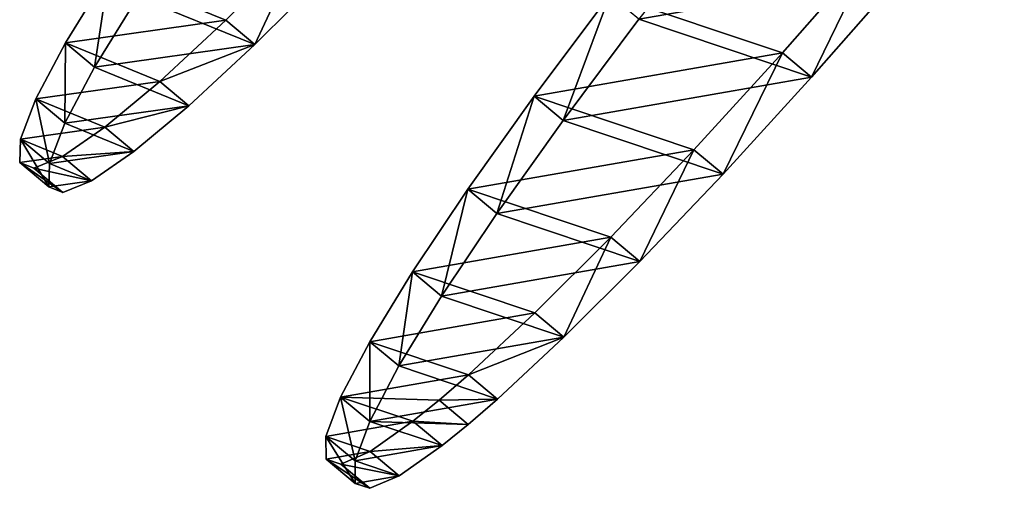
# Model space of a CAD drawing. Header units: millimetres. Extents: x 0 to 250, y 0 to 285.
# Tile 1 of 256: x 0 to 167, y 0 to 79. Entities that reach past the tile are written whole.
import ezdxf

# ---------------------------------------------------------------- set-up
doc = ezdxf.new("R2010")
doc.units = ezdxf.units.MM
doc.header["$LTSCALE"] = 25.4
doc.layers.get('0').update_dxf_attribs({"true_color": 0xff5454})

# ---------------------------------------------------------------- blocks, each defined once
blk = doc.blocks.new('WHEEL-9028.STL')
at = {"color": 43, "true_color": 0xc8ac89}
mesh = blk.add_polyface(dxfattribs=at)
corners = [(15.75, -87.23, 258.48), (8.51, -88.25, 210.92), (10.91, -89.24, 234.92), (8.62, -84.31, 187.1), (22.92, -82.28, 281), (11.23, -77.5, 164.09), (32.21, -74.53, 301.89), (16.27, -68.01, 142.48), (43.39, -64.17, 320.6), (23.62, -56.08, 122.82), (56.18, -51.47, 336.67), (33.09, -42.03, 105.63), (70.24, -36.76, 349.65), (44.42, -26.2, 91.35), (85.21, -20.42, 359.23), (57.33, -9.02, 80.35), (100.69, -2.88, 365.16), (71.48, 9.07, 72.92), (116.29, 15.42, 367.27), (86.5, 27.61, 69.25), (131.61, 34, 365.53), (102.01, 46.1, 69.43), (146.25, 52.37, 359.96), (117.61, 64.08, 73.47), (159.82, 70.06, 350.71), (132.88, 81.08, 81.25), (171.98, 86.62, 338.03), (147.44, 96.66, 92.57), (182.41, 101.61, 322.25), (160.91, 110.41, 107.14), (190.85, 114.65, 303.76), (172.93, 121.97, 124.58), (197.06, 125.39, 283.06), (183.21, 131.06, 144.45), (200.9, 133.56, 260.67), (191.46, 137.43, 166.22), (202.26, 138.96, 237.18), (197.48, 140.91, 189.34), (202, 140.56, 225.21), (201.11, 141.43, 213.2)]
mesh.append_faces([[corners[k] for k in face] for face in [(0, 1, 2), (37, 38, 39)]], dxfattribs={"vtx0": -1, "color": 43})
mesh.append_faces([[corners[k] for k in face] for face in [(1, 0, 3), (3, 4, 5), (5, 6, 7), (7, 8, 9), (9, 10, 11), (11, 12, 13), (13, 14, 15), (15, 16, 17), (17, 18, 19), (19, 20, 21), (21, 22, 23), (23, 24, 25), (25, 26, 27), (27, 28, 29), (29, 30, 31), (31, 32, 33), (33, 34, 35), (35, 36, 37)]], dxfattribs={"vtx0": -1, "vtx1": -1, "color": 43})
mesh.append_faces([[corners[k] for k in face] for face in [(3, 0, 4), (5, 4, 6), (7, 6, 8), (9, 8, 10), (11, 10, 12), (13, 12, 14), (15, 14, 16), (17, 16, 18), (19, 18, 20), (21, 20, 22), (23, 22, 24), (25, 24, 26), (27, 26, 28), (29, 28, 30), (31, 30, 32), (33, 32, 34), (35, 34, 36), (37, 36, 38)]], dxfattribs={"vtx0": -1, "vtx2": -1, "color": 43})
at = {"color": 250, "true_color": 0x121212}
mesh = blk.add_polyface(dxfattribs=at)
corners = [(13.43, -92.37, 210.26), (20.67, -91.35, 257.82), (15.83, -93.35, 234.26), (13.54, -88.43, 186.44), (27.84, -86.4, 280.34), (16.15, -81.62, 163.43), (37.13, -78.65, 301.23), (21.19, -72.13, 141.82), (48.31, -68.29, 319.94), (28.54, -60.2, 122.16), (61.1, -55.59, 336), (38.01, -46.14, 104.97), (75.16, -40.88, 348.99), (49.34, -30.32, 90.69), (90.13, -24.54, 358.57), (62.25, -13.14, 79.69), (105.61, -7, 364.5), (76.4, 4.95, 72.26), (121.21, 11.3, 366.61), (91.42, 23.49, 68.59), (136.53, 29.88, 364.87), (106.93, 41.98, 68.77), (151.17, 48.25, 359.3), (122.53, 59.96, 72.81), (164.74, 65.94, 350.05), (137.8, 76.96, 80.59), (176.9, 82.5, 337.37), (152.36, 92.54, 91.91), (187.33, 97.49, 321.59), (165.83, 106.29, 106.48), (195.77, 110.53, 303.1), (177.85, 117.85, 123.92), (201.98, 121.27, 282.4), (188.13, 126.94, 143.79), (205.82, 129.45, 260.01), (196.38, 133.31, 165.56), (207.18, 134.84, 236.52), (202.4, 136.79, 188.68), (206.92, 136.44, 224.55), (206.03, 137.31, 212.54)]
mesh.append_faces([[corners[k] for k in face] for face in [(0, 1, 2), (38, 37, 39)]], dxfattribs={"vtx0": -1, "color": 250})
mesh.append_faces([[corners[k] for k in face] for face in [(1, 3, 4), (4, 5, 6), (6, 7, 8), (8, 9, 10), (10, 11, 12), (12, 13, 14), (14, 15, 16), (16, 17, 18), (18, 19, 20), (20, 21, 22), (22, 23, 24), (24, 25, 26), (26, 27, 28), (28, 29, 30), (30, 31, 32), (32, 33, 34), (34, 35, 36), (36, 37, 38)]], dxfattribs={"vtx0": -1, "vtx1": -1, "color": 250})
mesh.append_faces([[corners[k] for k in face] for face in [(1, 0, 3), (4, 3, 5), (6, 5, 7), (8, 7, 9), (10, 9, 11), (12, 11, 13), (14, 13, 15), (16, 15, 17), (18, 17, 19), (20, 19, 21), (22, 21, 23), (24, 23, 25), (26, 25, 27), (28, 27, 29), (30, 29, 31), (32, 31, 33), (34, 33, 35), (36, 35, 37)]], dxfattribs={"vtx0": -1, "vtx2": -1, "color": 250})
mesh = blk.add_polyface(dxfattribs=at)
corners = [(60.38, -138.48, 224.14), (67.84, -137.17, 176.62), (62.89, -139.32, 200.15), (60.37, -134.67, 247.98), (75.1, -132.09, 154.16), (62.85, -127.99, 271.04), (79.54, -128.49, 143.52), (84.48, -124.2, 133.37), (67.78, -118.61, 292.74), (95.73, -113.72, 114.76), (75.02, -106.78, 312.49), (108.57, -100.91, 98.83), (84.37, -92.8, 329.81), (122.67, -86.1, 85.99), (95.61, -77.04, 344.23), (137.65, -69.68, 76.57), (108.44, -59.9, 355.38), (153.13, -52.08, 70.82), (122.52, -41.82, 362.98), (168.71, -33.74, 68.88), (137.5, -23.28, 366.83), (183.99, -15.15, 70.81), (152.98, -4.76, 366.82), (198.56, 3.22, 76.55), (168.56, 13.27, 362.96), (212.06, 20.88, 85.95), (183.84, 30.34, 355.35), (224.13, 37.39, 98.78), (198.42, 46, 344.18), (234.46, 52.31, 114.7), (211.93, 59.86, 329.75), (242.79, 65.26, 133.3), (224.02, 71.54, 312.43), (248.89, 75.89, 154.09), (234.37, 80.76, 292.66), (252.61, 83.95, 176.54), (242.72, 87.26, 270.97), (253.85, 89.21, 200.07), (248.84, 90.89, 247.9), (252.58, 91.55, 224.06)]
mesh.append_faces([[corners[k] for k in face] for face in [(0, 1, 2), (37, 38, 39)]], dxfattribs={"vtx0": -1, "color": 250})
mesh.append_faces([[corners[k] for k in face] for face in [(1, 3, 4), (4, 5, 6), (6, 5, 7), (7, 8, 9), (9, 10, 11), (11, 12, 13), (13, 14, 15), (15, 16, 17), (17, 18, 19), (19, 20, 21), (21, 22, 23), (23, 24, 25), (25, 26, 27), (27, 28, 29), (29, 30, 31), (31, 32, 33), (33, 34, 35), (35, 36, 37)]], dxfattribs={"vtx0": -1, "vtx1": -1, "color": 250})
mesh.append_faces([[corners[k] for k in face] for face in [(1, 0, 3), (4, 3, 5), (7, 5, 8), (9, 8, 10), (11, 10, 12), (13, 12, 14), (15, 14, 16), (17, 16, 18), (19, 18, 20), (21, 20, 22), (23, 22, 24), (25, 24, 26), (27, 26, 28), (29, 28, 30), (31, 30, 32), (33, 32, 34), (35, 34, 36), (37, 36, 38)]], dxfattribs={"vtx0": -1, "vtx2": -1, "color": 250})
at = {"color": 43, "true_color": 0xc8ac89}
mesh = blk.add_polyface(dxfattribs=at)
corners = [(72.77, -141.29, 177.28), (65.3, -142.59, 224.8), (67.82, -143.43, 200.81), (65.29, -138.78, 248.64), (80.02, -136.2, 154.83), (67.78, -132.1, 271.7), (84.46, -132.6, 144.18), (89.4, -128.32, 134.03), (72.7, -122.72, 293.4), (100.66, -117.83, 115.42), (79.94, -110.89, 313.15), (113.5, -105.02, 99.49), (89.3, -96.91, 330.47), (127.59, -90.22, 86.65), (100.54, -81.15, 344.89), (142.57, -73.8, 77.23), (113.36, -64.01, 356.04), (158.05, -56.19, 71.48), (127.45, -45.94, 363.64), (173.63, -37.85, 69.54), (142.42, -27.4, 367.49), (188.91, -19.26, 71.47), (157.9, -8.87, 367.48), (203.49, -0.9, 77.21), (173.48, 9.16, 363.62), (216.98, 16.77, 86.61), (188.76, 26.23, 356.01), (229.06, 33.28, 99.44), (203.35, 41.89, 344.85), (239.39, 48.2, 115.36), (216.86, 55.74, 330.41), (247.71, 61.14, 133.96), (228.94, 67.43, 313.09), (253.81, 71.78, 154.75), (239.29, 76.64, 293.33), (257.53, 79.84, 177.2), (247.64, 83.15, 271.63), (258.77, 85.1, 200.73), (253.76, 86.78, 248.56), (257.51, 87.43, 224.72)]
mesh.append_faces([[corners[k] for k in face] for face in [(0, 1, 2), (38, 37, 39)]], dxfattribs={"vtx0": -1, "color": 43})
mesh.append_faces([[corners[k] for k in face] for face in [(1, 0, 3), (3, 4, 5), (5, 7, 8), (8, 9, 10), (10, 11, 12), (12, 13, 14), (14, 15, 16), (16, 17, 18), (18, 19, 20), (20, 21, 22), (22, 23, 24), (24, 25, 26), (26, 27, 28), (28, 29, 30), (30, 31, 32), (32, 33, 34), (34, 35, 36), (36, 37, 38)]], dxfattribs={"vtx0": -1, "vtx1": -1, "color": 43})
mesh.append_faces([[corners[k] for k in face] for face in [(3, 0, 4), (5, 4, 6), (5, 6, 7), (8, 7, 9), (10, 9, 11), (12, 11, 13), (14, 13, 15), (16, 15, 17), (18, 17, 19), (20, 19, 21), (22, 21, 23), (24, 23, 25), (26, 25, 27), (28, 27, 29), (30, 29, 31), (32, 31, 33), (34, 33, 35), (36, 35, 37)]], dxfattribs={"vtx0": -1, "vtx2": -1, "color": 43})
at = {"color": 250, "true_color": 0x121212}
mesh = blk.add_polyface(dxfattribs=at)
corners = [(48.31, -68.29, 319.94), (56.18, -51.47, 336.67), (43.39, -64.17, 320.6), (61.1, -55.59, 336)]
mesh.append_faces([[corners[k] for k in face] for face in [(0, 1, 2), (1, 0, 3)]], dxfattribs={"vtx0": -1, "color": 250})
mesh = blk.add_polyface(dxfattribs=at)
corners = [(153.13, -52.08, 70.82), (142.57, -73.8, 77.23), (137.65, -69.68, 76.57), (158.05, -56.19, 71.48)]
mesh.append_faces([[corners[k] for k in face] for face in [(0, 1, 2), (1, 0, 3)]], dxfattribs={"vtx0": -1, "color": 250})
mesh = blk.add_polyface(dxfattribs=at)
corners = [(21.19, -72.13, 141.82), (23.62, -56.08, 122.82), (28.54, -60.2, 122.16), (16.27, -68.01, 142.48)]
mesh.append_faces([[corners[k] for k in face] for face in [(0, 1, 2), (1, 0, 3)]], dxfattribs={"vtx0": -1, "color": 250})
mesh = blk.add_polyface(dxfattribs=at)
corners = [(100.54, -81.15, 344.89), (108.44, -59.9, 355.38), (95.61, -77.04, 344.23), (113.36, -64.01, 356.04)]
mesh.append_faces([[corners[k] for k in face] for face in [(0, 1, 2), (1, 0, 3)]], dxfattribs={"vtx0": -1, "color": 250})
mesh = blk.add_polyface(dxfattribs=at)
corners = [(48.31, -68.29, 319.94), (32.21, -74.53, 301.89), (37.13, -78.65, 301.23), (43.39, -64.17, 320.6)]
mesh.append_faces([[corners[k] for k in face] for face in [(0, 1, 2), (1, 0, 3)]], dxfattribs={"vtx0": -1, "color": 250})
mesh = blk.add_polyface(dxfattribs=at)
corners = [(16.15, -81.62, 163.43), (16.27, -68.01, 142.48), (21.19, -72.13, 141.82), (11.23, -77.5, 164.09)]
mesh.append_faces([[corners[k] for k in face] for face in [(0, 1, 2), (1, 0, 3)]], dxfattribs={"vtx0": -1, "color": 250})
mesh = blk.add_polyface(dxfattribs=at)
corners = [(137.65, -69.68, 76.57), (127.59, -90.22, 86.65), (122.67, -86.1, 85.99), (142.57, -73.8, 77.23)]
mesh.append_faces([[corners[k] for k in face] for face in [(0, 1, 2), (1, 0, 3)]], dxfattribs={"vtx0": -1, "color": 250})
mesh = blk.add_polyface(dxfattribs=at)
corners = [(37.13, -78.65, 301.23), (22.92, -82.28, 281), (27.84, -86.4, 280.34), (32.21, -74.53, 301.89)]
mesh.append_faces([[corners[k] for k in face] for face in [(0, 1, 2), (1, 0, 3)]], dxfattribs={"vtx0": -1, "color": 250})
mesh = blk.add_polyface(dxfattribs=at)
corners = [(13.54, -88.43, 186.44), (11.23, -77.5, 164.09), (16.15, -81.62, 163.43), (8.62, -84.31, 187.1)]
mesh.append_faces([[corners[k] for k in face] for face in [(0, 1, 2), (1, 0, 3)]], dxfattribs={"vtx0": -1, "color": 250})
mesh = blk.add_polyface(dxfattribs=at)
corners = [(89.3, -96.91, 330.47), (95.61, -77.04, 344.23), (84.37, -92.8, 329.81), (100.54, -81.15, 344.89)]
mesh.append_faces([[corners[k] for k in face] for face in [(0, 1, 2), (1, 0, 3)]], dxfattribs={"vtx0": -1, "color": 250})
mesh = blk.add_polyface(dxfattribs=at)
corners = [(27.84, -86.4, 280.34), (15.75, -87.23, 258.48), (20.67, -91.35, 257.82), (22.92, -82.28, 281)]
mesh.append_faces([[corners[k] for k in face] for face in [(0, 1, 2), (1, 0, 3)]], dxfattribs={"vtx0": -1, "color": 250})
mesh = blk.add_polyface(dxfattribs=at)
corners = [(13.43, -92.37, 210.26), (8.62, -84.31, 187.1), (13.54, -88.43, 186.44), (8.51, -88.25, 210.92)]
mesh.append_faces([[corners[k] for k in face] for face in [(0, 1, 2), (1, 0, 3)]], dxfattribs={"vtx0": -1, "color": 250})
mesh = blk.add_polyface(dxfattribs=at)
corners = [(122.67, -86.1, 85.99), (113.5, -105.02, 99.49), (108.57, -100.91, 98.83), (127.59, -90.22, 86.65)]
mesh.append_faces([[corners[k] for k in face] for face in [(0, 1, 2), (1, 0, 3)]], dxfattribs={"vtx0": -1, "color": 250})
mesh = blk.add_polyface(dxfattribs=at)
corners = [(15.83, -93.35, 234.26), (8.51, -88.25, 210.92), (13.43, -92.37, 210.26), (10.91, -89.24, 234.92)]
mesh.append_faces([[corners[k] for k in face] for face in [(0, 1, 2), (1, 0, 3)]], dxfattribs={"vtx0": -1, "color": 250})
mesh = blk.add_polyface(dxfattribs=at)
corners = [(20.67, -91.35, 257.82), (10.91, -89.24, 234.92), (15.83, -93.35, 234.26), (15.75, -87.23, 258.48)]
mesh.append_faces([[corners[k] for k in face] for face in [(0, 1, 2), (1, 0, 3)]], dxfattribs={"vtx0": -1, "color": 250})
mesh = blk.add_polyface(dxfattribs=at)
corners = [(79.94, -110.89, 313.15), (84.37, -92.8, 329.81), (75.02, -106.78, 312.49), (89.3, -96.91, 330.47)]
mesh.append_faces([[corners[k] for k in face] for face in [(0, 1, 2), (1, 0, 3)]], dxfattribs={"vtx0": -1, "color": 250})
mesh = blk.add_polyface(dxfattribs=at)
corners = [(108.57, -100.91, 98.83), (100.66, -117.83, 115.42), (95.73, -113.72, 114.76), (113.5, -105.02, 99.49)]
mesh.append_faces([[corners[k] for k in face] for face in [(0, 1, 2), (1, 0, 3)]], dxfattribs={"vtx0": -1, "color": 250})
mesh = blk.add_polyface(dxfattribs=at)
corners = [(72.7, -122.72, 293.4), (75.02, -106.78, 312.49), (67.78, -118.61, 292.74), (79.94, -110.89, 313.15)]
mesh.append_faces([[corners[k] for k in face] for face in [(0, 1, 2), (1, 0, 3)]], dxfattribs={"vtx0": -1, "color": 250})
mesh = blk.add_polyface(dxfattribs=at)
corners = [(100.66, -117.83, 115.42), (84.48, -124.2, 133.37), (95.73, -113.72, 114.76), (89.4, -128.32, 134.03)]
mesh.append_faces([[corners[k] for k in face] for face in [(0, 1, 2), (1, 0, 3)]], dxfattribs={"vtx0": -1, "color": 250})
mesh = blk.add_polyface(dxfattribs=at)
corners = [(67.78, -132.1, 271.7), (67.78, -118.61, 292.74), (62.85, -127.99, 271.04), (72.7, -122.72, 293.4)]
mesh.append_faces([[corners[k] for k in face] for face in [(0, 1, 2), (1, 0, 3)]], dxfattribs={"vtx0": -1, "color": 250})
mesh = blk.add_polyface(dxfattribs=at)
corners = [(89.4, -128.32, 134.03), (79.54, -128.49, 143.52), (84.48, -124.2, 133.37), (84.46, -132.6, 144.18)]
mesh.append_faces([[corners[k] for k in face] for face in [(0, 1, 2), (1, 0, 3)]], dxfattribs={"vtx0": -1, "color": 250})
mesh = blk.add_polyface(dxfattribs=at)
corners = [(65.29, -138.78, 248.64), (62.85, -127.99, 271.04), (60.37, -134.67, 247.98), (67.78, -132.1, 271.7)]
mesh.append_faces([[corners[k] for k in face] for face in [(0, 1, 2), (1, 0, 3)]], dxfattribs={"vtx0": -1, "color": 250})
mesh = blk.add_polyface(dxfattribs=at)
corners = [(84.46, -132.6, 144.18), (75.1, -132.09, 154.16), (79.54, -128.49, 143.52), (80.02, -136.2, 154.83)]
mesh.append_faces([[corners[k] for k in face] for face in [(0, 1, 2), (1, 0, 3)]], dxfattribs={"vtx0": -1, "color": 250})
mesh = blk.add_polyface(dxfattribs=at)
corners = [(80.02, -136.2, 154.83), (67.84, -137.17, 176.62), (75.1, -132.09, 154.16), (72.77, -141.29, 177.28)]
mesh.append_faces([[corners[k] for k in face] for face in [(0, 1, 2), (1, 0, 3)]], dxfattribs={"vtx0": -1, "color": 250})
mesh = blk.add_polyface(dxfattribs=at)
corners = [(65.3, -142.59, 224.8), (60.37, -134.67, 247.98), (60.38, -138.48, 224.14), (65.29, -138.78, 248.64)]
mesh.append_faces([[corners[k] for k in face] for face in [(0, 1, 2), (1, 0, 3)]], dxfattribs={"vtx0": -1, "color": 250})
mesh = blk.add_polyface(dxfattribs=at)
corners = [(72.77, -141.29, 177.28), (62.89, -139.32, 200.15), (67.84, -137.17, 176.62), (67.82, -143.43, 200.81)]
mesh.append_faces([[corners[k] for k in face] for face in [(0, 1, 2), (1, 0, 3)]], dxfattribs={"vtx0": -1, "color": 250})
mesh = blk.add_polyface(dxfattribs=at)
corners = [(67.82, -143.43, 200.81), (60.38, -138.48, 224.14), (62.89, -139.32, 200.15), (65.3, -142.59, 224.8)]
mesh.append_faces([[corners[k] for k in face] for face in [(0, 1, 2), (1, 0, 3)]], dxfattribs={"vtx0": -1, "color": 250})

msp = doc.modelspace()

# ---------------------------------------------------------------- block references
at = {"color": 0}
msp.add_blockref('WHEEL-9028.STL', (-8.51, 143.43, -68.59), dxfattribs=at)

doc.saveas('drawing.dxf')
